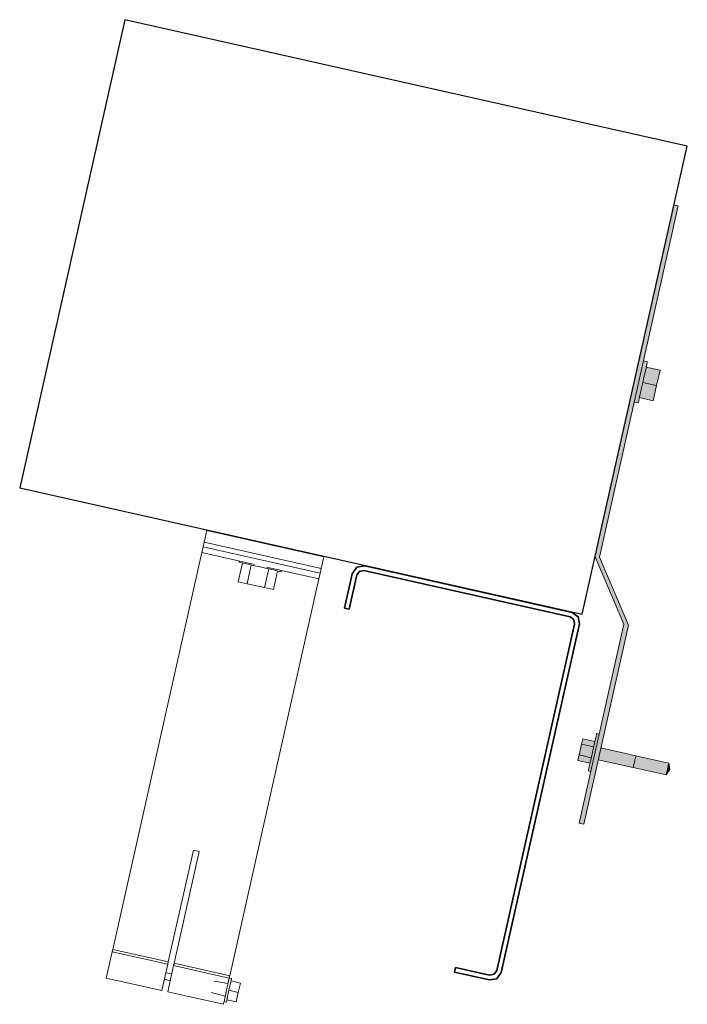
# Model space of a CAD drawing. Header units: millimetres. Extents: x -8351563 to -8343231, y 8501 to 6136062.
# Tile 42 of 42: x -8344160 to -8343882, y 6135651 to 6136062. Entities that reach past the tile are written whole.
import ezdxf

# ---------------------------------------------------------------- set-up
doc = ezdxf.new("R2010")
doc.units = ezdxf.units.MM
for name, color, linetype, lineweight in [('Обобщенные модели', 7, 'Continuous', 18), ('Оборудование', 7, 'Continuous', 18), ('Части', 7, 'Continuous', 18)]:
    doc.layers.add(name, color=color, linetype=linetype, lineweight=lineweight)

# ---------------------------------------------------------------- blocks, each defined once
blk = doc.blocks.new('HILTI_s_Анкер_HRD-HF - HRD-HF 10x80-6062271-Боковой крепежный элемент')
at = {"layer": 'Обобщенные модели', "color": 253, "true_color": 0xaaaaaa}
for p, q in [((-7181314.43, 6135844.55), (-7181314.47, 6135844.39)), ((-7181304.71, 6135842.19), (-7181304.68, 6135842.36)), ((-7181320.86, 6135827.37), (-7181319.11, 6135835.18)), ((-7181320.44, 6135836.05), (-7181320.57, 6135835.51)), ((-7181315.45, 6135834.36), (-7181317.2, 6135826.55)), ((-7181308.12, 6135832.71), (-7181309.88, 6135824.91)), ((-7181304.46, 6135831.89), (-7181306.21, 6135824.08)), ((-7181303, 6135831.56), (-7181302.88, 6135832.1)), ((-7181317.2, 6135826.55), (-7181320.86, 6135827.37)), ((-7181309.88, 6135824.91), (-7181317.2, 6135826.55)), ((-7181306.21, 6135824.08), (-7181309.88, 6135824.91))]:
    blk.add_line(p, q, dxfattribs=at)
blk.add_polyline3d([(-7181303, 6135831.56, 0), (-7181303.3, 6135831.63, 0), (-7181304.18, 6135831.83, 0), (-7181305.57, 6135832.14, 0), (-7181307.39, 6135832.55, 0), (-7181309.51, 6135833.02, 0), (-7181311.78, 6135833.53, 0), (-7181314.06, 6135834.04, 0), (-7181316.17, 6135834.52, 0), (-7181317.99, 6135834.93, 0), (-7181319.39, 6135835.24, 0), (-7181320.27, 6135835.44, 0), (-7181320.57, 6135835.51, 0)], dxfattribs=at)
blk = doc.blocks.new('HILTI_s_Кронштейн_MFT-MF_HS - Кронштейн MFT-MF 190 HS-8759227-Боковой крепежный элемент')
at = {"layer": 'Обобщенные модели', "color": 253, "true_color": 0xaaaaaa}
for p, q in [((-7181336.07, 6135839.5), (-7181335.52, 6135841.94)), ((-7181335.52, 6135841.94), (-7181335.08, 6135843.89)), ((-7181335.52, 6135841.94), (-7181286.73, 6135830.98)), ((-7181335.08, 6135843.89), (-7181286.3, 6135832.93)), ((-7181373.2, 6135674.15), (-7181336.07, 6135839.5)), ((-7181336.07, 6135839.5), (-7181314.17, 6135834.58)), ((-7181309.18, 6135833.46), (-7181287.28, 6135828.54)), ((-7181286.3, 6135832.93), (-7181286.73, 6135830.98)), ((-7181286.73, 6135830.98), (-7181287.28, 6135828.54)), ((-7181287.28, 6135828.54), (-7181324.42, 6135663.19)), ((-7181350.03, 6135668.94), (-7181339.56, 6135715.55)), ((-7181337.12, 6135715), (-7181347.59, 6135668.4)), ((-7181339.56, 6135715.55), (-7181337.12, 6135715)), ((-7181375.88, 6135662.21), (-7181373.43, 6135673.12)), ((-7181373.43, 6135673.12), (-7181373.2, 6135674.15)), ((-7181350.26, 6135667.92), (-7181373.43, 6135673.12)), ((-7181373.2, 6135674.15), (-7181350.03, 6135668.94)), ((-7181350.26, 6135667.92), (-7181350.03, 6135668.94)), ((-7181352.71, 6135657.01), (-7181350.26, 6135667.92)), ((-7181347.82, 6135667.37), (-7181350.27, 6135656.46)), ((-7181347.59, 6135668.4), (-7181347.82, 6135667.37)), ((-7181324.65, 6135662.17), (-7181347.82, 6135667.37)), ((-7181347.59, 6135668.4), (-7181324.42, 6135663.19)), ((-7181375.88, 6135662.21), (-7181352.71, 6135657.01)), ((-7181324.65, 6135662.17), (-7181325.49, 6135658.42)), ((-7181324.42, 6135663.19), (-7181324.65, 6135662.17)), ((-7181350.27, 6135656.46), (-7181327.1, 6135651.26)), ((-7181325.99, 6135656.2), (-7181327.1, 6135651.26))]:
    blk.add_line(p, q, dxfattribs=at)
blk = doc.blocks.new('HILTI_s_Термомост_MFT-ISO_47x50x5_HS - Термомост MFT-ISO 47x50x5 HS-8779168-Боковой крепежный элемент')
at = {"layer": 'Обобщенные модели', "color": 253, "true_color": 0xaaaaaa}
for p, q in [((-7181333.99, 6135848.77), (-7181335.08, 6135843.89)), ((-7181333.99, 6135848.77), (-7181285.2, 6135837.81)), ((-7181286.3, 6135832.93), (-7181335.08, 6135843.89)), ((-7181286.3, 6135832.93), (-7181285.2, 6135837.81))]:
    blk.add_line(p, q, dxfattribs=at)
blk = doc.blocks.new('HILTI_s_Шуруп_Металл - Шуруп самосверлящий S-MD05S 5_5x50 A2-7830085-Боковой крепежный элемент')
at = {"layer": 'Обобщенные модели', "color": 253, "true_color": 0xaaaaaa}
for p, q in [((-7181351.64, 6135661.79), (-7181349.23, 6135661.1)), ((-7181348.59, 6135663.92), (-7181351.06, 6135664.33)), ((-7181325.14, 6135659.99), (-7181330.97, 6135660.97)), ((-7181323.67, 6135661.97), (-7181324.64, 6135662.19)), ((-7181323.89, 6135660.99), (-7181319.98, 6135660.12)), ((-7181326.02, 6135656.05), (-7181325.74, 6135657.31)), ((-7181325.74, 6135657.31), (-7181325.45, 6135658.57)), ((-7181324.76, 6135657.09), (-7181320.86, 6135656.21)), ((-7181319.98, 6135660.12), (-7181320.86, 6135656.21)), ((-7181332.04, 6135656.24), (-7181326.34, 6135654.62)), ((-7181326.83, 6135652.43), (-7181325.86, 6135652.21)), ((-7181325.64, 6135653.19), (-7181321.74, 6135652.31)), ((-7181320.86, 6135656.21), (-7181321.74, 6135652.31))]:
    blk.add_line(p, q, dxfattribs=at)
for points in [[(-7181323.67, 6135661.97, 0), (-7181323.7, 6135661.8, 0), (-7181323.81, 6135661.31, 0), (-7181323.99, 6135660.54, 0), (-7181324.21, 6135659.53, 0), (-7181324.48, 6135658.35, 0), (-7181324.76, 6135657.09, 0)], [(-7181324.76, 6135657.09, 0), (-7181325.05, 6135655.83, 0), (-7181325.31, 6135654.65, 0), (-7181325.54, 6135653.64, 0), (-7181325.71, 6135652.86, 0), (-7181325.82, 6135652.38, 0), (-7181325.86, 6135652.21, 0)]]:
    blk.add_polyline3d(points, dxfattribs=at)
blk = doc.blocks.new('Саморез HW5-R - 5_5х32-20791528-Боковой крепежный элемент')
at = {"layer": 'Оборудование', "true_color": 0xff0080}
for points in [[(-7181172.27, 6135756.08), (-7181170.51, 6135763.88), (-7181171.49, 6135764.1), (-7181173.24, 6135756.3)], [(-7181173.75, 6135754.04), (-7181172.79, 6135758.56), (-7181177.81, 6135759.69), (-7181178.82, 6135755.18), (-7181173.81, 6135754.06)], [(-7181172.74, 6135758.55), (-7181172.23, 6135760.8), (-7181177.3, 6135761.94), (-7181177.81, 6135759.69), (-7181172.79, 6135758.56)], [(-7181174.25, 6135751.79), (-7181173.81, 6135754.06), (-7181178.84, 6135755.1), (-7181179.33, 6135752.93), (-7181174.48, 6135751.84)], [(-7181174.02, 6135748.27), (-7181172.27, 6135756.08), (-7181173.24, 6135756.3), (-7181174.99, 6135748.49)], [(-7181156.23, 6135749.91), (-7181155.68, 6135752.35), (-7181170.31, 6135755.64), (-7181170.86, 6135753.2), (-7181157.68, 6135750.24)], [(-7181155.68, 6135752.35), (-7181155.2, 6135754.81), (-7181169.78, 6135758), (-7181170.31, 6135755.64), (-7181161, 6135753.55)], [(-7181142.57, 6135746.85), (-7181142.02, 6135749.29), (-7181155.68, 6135752.35), (-7181156.15, 6135749.9), (-7181144.02, 6135747.17)], [(-7181142.02, 6135749.29), (-7181141.54, 6135751.74), (-7181155.15, 6135754.71), (-7181155.68, 6135752.35), (-7181150.71, 6135751.24)], [(-7181141.04, 6135749.07), (-7181141.49, 6135751.64), (-7181142.02, 6135749.29)], [(-7181142.57, 6135746.85), (-7181141.04, 6135749.07), (-7181142.02, 6135749.29), (-7181142.55, 6135746.93)]]:
    blk.add_hatch(color=230, dxfattribs=at).paths.add_polyline_path(points)
at = {"layer": 'Оборудование'}
for p, q in [((-7181170.51, 6135763.88), (-7181171.49, 6135764.1)), ((-7181178.82, 6135755.18), (-7181177.81, 6135759.69)), ((-7181177.81, 6135759.69), (-7181177.3, 6135761.94)), ((-7181177.81, 6135759.69), (-7181172.74, 6135758.55)), ((-7181177.3, 6135761.94), (-7181172.23, 6135760.8)), ((-7181179.33, 6135752.93), (-7181178.82, 6135755.18)), ((-7181178.82, 6135755.18), (-7181173.75, 6135754.04)), ((-7181155.13, 6135754.79), (-7181169.77, 6135758.08)), ((-7181141.47, 6135751.73), (-7181155.13, 6135754.79)), ((-7181174.25, 6135751.79), (-7181179.33, 6135752.93)), ((-7181170.86, 6135753.2), (-7181156.23, 6135749.91)), ((-7181141.04, 6135749.07), (-7181141.47, 6135751.73)), ((-7181174.99, 6135748.49), (-7181174.02, 6135748.27)), ((-7181156.23, 6135749.91), (-7181142.57, 6135746.85)), ((-7181142.57, 6135746.85), (-7181141.04, 6135749.07))]:
    blk.add_line(p, q, dxfattribs=at)
for points in [[(-7181173.24, 6135756.3, 0), (-7181172.79, 6135758.32, 0), (-7181172.36, 6135760.2, 0), (-7181172, 6135761.82, 0), (-7181171.72, 6135763.06, 0), (-7181171.55, 6135763.84, 0), (-7181171.49, 6135764.1, 0)], [(-7181174.99, 6135748.49, 0), (-7181174.93, 6135748.76, 0), (-7181174.76, 6135749.54, 0), (-7181174.48, 6135750.78, 0), (-7181174.12, 6135752.4, 0), (-7181173.69, 6135754.28, 0), (-7181173.24, 6135756.3, 0)], [(-7181155.68, 6135752.35, 0), (-7181155.54, 6135752.98, 0), (-7181155.4, 6135753.57, 0), (-7181155.29, 6135754.08, 0), (-7181155.2, 6135754.47, 0), (-7181155.15, 6135754.71, 0), (-7181155.13, 6135754.79, 0)], [(-7181155.13, 6135754.79, 0), (-7181155.15, 6135754.71, 0), (-7181155.2, 6135754.47, 0), (-7181155.29, 6135754.08, 0), (-7181155.4, 6135753.57, 0), (-7181155.54, 6135752.98, 0), (-7181155.68, 6135752.35, 0)], [(-7181156.23, 6135749.91, 0), (-7181156.21, 6135750, 0), (-7181156.15, 6135750.24, 0), (-7181156.07, 6135750.63, 0), (-7181155.95, 6135751.13, 0), (-7181155.82, 6135751.72, 0), (-7181155.68, 6135752.35, 0)], [(-7181155.68, 6135752.35, 0), (-7181155.82, 6135751.72, 0), (-7181155.95, 6135751.13, 0), (-7181156.07, 6135750.63, 0), (-7181156.15, 6135750.24, 0), (-7181156.21, 6135750, 0), (-7181156.23, 6135749.91, 0)], [(-7181142.02, 6135749.29, 0), (-7181141.88, 6135749.92, 0), (-7181141.74, 6135750.51, 0), (-7181141.63, 6135751.01, 0), (-7181141.54, 6135751.4, 0), (-7181141.49, 6135751.64, 0), (-7181141.47, 6135751.73, 0)], [(-7181142.57, 6135746.85, 0), (-7181142.55, 6135746.93, 0), (-7181142.49, 6135747.17, 0), (-7181142.41, 6135747.56, 0), (-7181142.29, 6135748.07, 0), (-7181142.16, 6135748.65, 0), (-7181142.02, 6135749.29, 0)]]:
    blk.add_polyline3d(points, dxfattribs=at)
blk = doc.blocks.new('hilti_s_anker_hus3-h - Анкер-шуруп HUS3-HF 8x60 25_5_--20791527-Боковой крепежный элемент')
at = {"layer": 'Обобщенные модели', "true_color": 0xff0080}
for points in [[(-7181152.25, 6135910.45), (-7181150.34, 6135918.98), (-7181151.99, 6135919.36), (-7181153.91, 6135910.82)], [(-7181146.5, 6135909.15), (-7181145.07, 6135915.49), (-7181150.83, 6135916.79), (-7181152.25, 6135910.45), (-7181151.76, 6135910.33)], [(-7181154.17, 6135901.91), (-7181152.25, 6135910.45), (-7181153.91, 6135910.82), (-7181155.83, 6135902.28)], [(-7181147.92, 6135902.81), (-7181146.5, 6135909.15), (-7181152.25, 6135910.45), (-7181153.61, 6135904.09), (-7181151.76, 6135903.67)]]:
    blk.add_hatch(color=230, dxfattribs=at).paths.add_polyline_path(points)
at = {"layer": 'Обобщенные модели'}
for p, q in [((-7181150.34, 6135918.98), (-7181151.99, 6135919.36)), ((-7181145.07, 6135915.49), (-7181150.83, 6135916.79)), ((-7181145.07, 6135915.49), (-7181146.5, 6135909.15)), ((-7181152.25, 6135910.45), (-7181146.5, 6135909.15)), ((-7181146.5, 6135909.15), (-7181147.92, 6135902.81)), ((-7181147.92, 6135902.81), (-7181153.68, 6135904.1)), ((-7181155.83, 6135902.28), (-7181154.17, 6135901.91))]:
    blk.add_line(p, q, dxfattribs=at)
for points in [[(-7181150.34, 6135918.98, 0), (-7181150.4, 6135918.69, 0), (-7181150.59, 6135917.84, 0), (-7181150.9, 6135916.48, 0), (-7181151.29, 6135914.71, 0), (-7181151.76, 6135912.65, 0), (-7181152.25, 6135910.45, 0)], [(-7181152.25, 6135910.45, 0), (-7181152.75, 6135908.24, 0), (-7181153.21, 6135906.18, 0), (-7181153.61, 6135904.41, 0), (-7181153.91, 6135903.05, 0), (-7181154.11, 6135902.2, 0), (-7181154.17, 6135901.91, 0)]]:
    blk.add_polyline3d(points, dxfattribs=at)
blk = doc.blocks.new('HILTI_s_СПК_Пластина крепежная - HILTI_s_СПК_Пластина крепежная-21151140-Боковой крепежный элемент')
at = {"layer": 'Обобщенные модели', "true_color": 0xff0080}
blk.add_hatch(color=230, dxfattribs=at).paths.add_polyline_path([(-7181176.89, 6135726.37), (-7181158.26, 6135809.3), (-7181170.35, 6135837.64), (-7181137.48, 6135983.99), (-7181139.23, 6135984.39), (-7181172.16, 6135837.75), (-7181160.21, 6135809.74), (-7181178.84, 6135726.81), (-7181178.65, 6135726.77)])
at = {"layer": 'Обобщенные модели'}
for p, q in [((-7181170.35, 6135837.64), (-7181137.48, 6135983.99)), ((-7181137.48, 6135983.99), (-7181139.23, 6135984.39)), ((-7181172.16, 6135837.75), (-7181160.21, 6135809.74)), ((-7181158.26, 6135809.3), (-7181170.35, 6135837.64)), ((-7181160.21, 6135809.74), (-7181178.84, 6135726.81)), ((-7181176.89, 6135726.37), (-7181158.26, 6135809.3)), ((-7181178.84, 6135726.81), (-7181176.89, 6135726.37))]:
    blk.add_line(p, q, dxfattribs=at)
blk = doc.blocks.new('HILTI_s_СПК_Профиль 97х157 - Профиль для окна на выносе-21151142-Боковой крепежный элемент')
at = {"layer": 'Обобщенные модели', "lineweight": 35}
for p, q in [((-7181181.66, 6135814.56), (-7181268.07, 6135833.97)), ((-7181273.4, 6135830.59), (-7181276.58, 6135816.4)), ((-7181274.63, 6135815.96), (-7181271.44, 6135830.18)), ((-7181268.54, 6135832.02), (-7181182.6, 6135812.72)), ((-7181276.58, 6135816.4), (-7181274.63, 6135815.96)), ((-7181180.71, 6135809.74), (-7181213.15, 6135665.32)), ((-7181211.29, 6135664.45), (-7181178.65, 6135809.8)), ((-7181230.28, 6135666.62), (-7181230.72, 6135664.67)), ((-7181230.72, 6135664.67), (-7181216.12, 6135661.39)), ((-7181216.12, 6135663.44), (-7181230.28, 6135666.62))]:
    blk.add_line(p, q, dxfattribs=at)
for points in [[(-7181268.07, 6135833.97, 0), (-7181271.43, 6135833.38, 0), (-7181273.4, 6135830.59, 0)], [(-7181271.44, 6135830.18, 0), (-7181270.37, 6135831.7, 0), (-7181268.54, 6135832.02, 0)], [(-7181182.6, 6135812.72, 0), (-7181181.04, 6135811.62, 0), (-7181180.71, 6135809.74, 0)], [(-7181178.65, 6135809.8, 0), (-7181179.17, 6135812.8, 0), (-7181181.66, 6135814.56, 0)], [(-7181213.15, 6135665.32, 0), (-7181214.24, 6135663.76, 0), (-7181216.12, 6135663.44, 0)], [(-7181216.12, 6135661.39, 0), (-7181213.07, 6135661.92, 0), (-7181211.29, 6135664.45, 0)]]:
    blk.add_polyline3d(points, dxfattribs=at)

msp = doc.modelspace()

# ---------------------------------------------------------------- linework, layer by layer
at = {"layer": 'Части', "color": 253, "lineweight": 25, "true_color": 0xaaaaaa}
for p, q in [((-8344116.37, 6136061.6), (-8344160.2, 6135866.46)), ((-8343881.92, 6136008.94), (-8344116.37, 6136061.6)), ((-8343925.74, 6135813.8), (-8343881.92, 6136008.94)), ((-8344160.2, 6135866.46), (-8343925.74, 6135813.8))]:
    msp.add_line(p, q, dxfattribs=at)

# ---------------------------------------------------------------- block references
at = {"layer": 'Обобщенные модели'}
for name in ['HILTI_s_СПК_Пластина крепежная - HILTI_s_СПК_Пластина крепежная-21151140-Боковой крепежный элемент', 'hilti_s_anker_hus3-h - Анкер-шуруп HUS3-HF 8x60 25_5_--20791527-Боковой крепежный элемент', 'HILTI_s_СПК_Профиль 97х157 - Профиль для окна на выносе-21151142-Боковой крепежный элемент']:
    msp.add_blockref(name, (-1162748.21, 0), dxfattribs=at)
at = {"layer": 'Обобщенные модели', "color": 253, "true_color": 0xaaaaaa}
for name in ['HILTI_s_Термомост_MFT-ISO_47x50x5_HS - Термомост MFT-ISO 47x50x5 HS-8779168-Боковой крепежный элемент', 'HILTI_s_Кронштейн_MFT-MF_HS - Кронштейн MFT-MF 190 HS-8759227-Боковой крепежный элемент', 'HILTI_s_Анкер_HRD-HF - HRD-HF 10x80-6062271-Боковой крепежный элемент', 'HILTI_s_Шуруп_Металл - Шуруп самосверлящий S-MD05S 5_5x50 A2-7830085-Боковой крепежный элемент']:
    msp.add_blockref(name, (-1162748.21, 0), dxfattribs=at)
at = {"layer": 'Оборудование'}
msp.add_blockref('Саморез HW5-R - 5_5х32-20791528-Боковой крепежный элемент', (-1162748.21, 0), dxfattribs=at)

doc.saveas('drawing.dxf')
